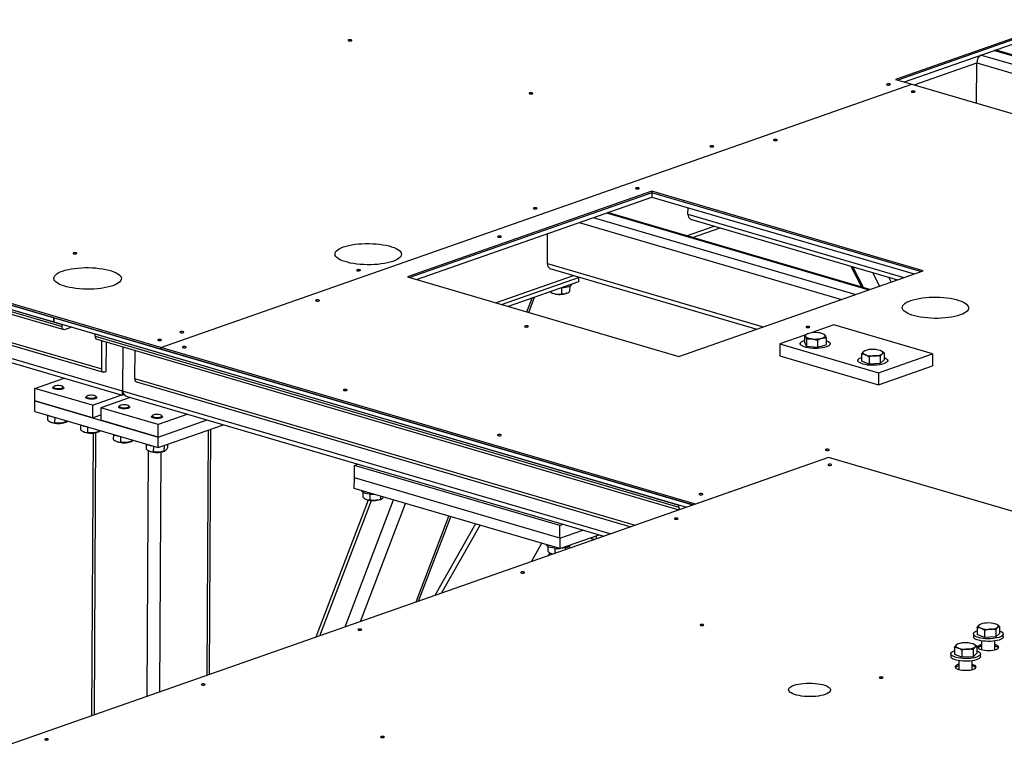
# Model space of a CAD drawing. Header units: millimetres. Extents: x 5 to 589, y 5 to 415.
# Tile 79 of 126: x 438 to 467, y 129 to 150. Entities that reach past the tile are written whole.
import ezdxf

# ---------------------------------------------------------------- set-up
doc = ezdxf.new("R2010")
doc.units = ezdxf.units.MM
doc.layers.add('TRAIT-FORT', color=4, linetype='Continuous', lineweight=25)

msp = doc.modelspace()

# ---------------------------------------------------------------- linework, layer by layer
at = {"layer": 'TRAIT-FORT', "color": 4, "linetype": 'Continuous', "lineweight": 25}
for p, q in [((468.73, 150.364), (463.767, 148.624)), ((468.73, 150.318), (463.838, 148.603)), ((464.028, 148.547), (468.729, 150.196)), ((466.269, 149.333), (466.657, 149.469)), ((466.269, 149.333), (474.569, 146.901)), ((466.657, 149.469), (474.957, 147.037)), ((474.985, 147.047), (466.711, 149.472)), ((464.312, 148.464), (466.139, 149.104)), ((466.132, 147.93), (466.139, 149.104)), ((466.139, 149.104), (474.154, 146.755)), ((442.345, 140.803), (464.247, 148.483)), ((442.345, 140.803), (464.247, 148.483)), ((463.767, 148.624), (464.247, 148.483)), ((464.247, 148.483), (464.247, 148.483)), ((464.247, 148.483), (472.327, 146.115)), ((420.524, 147.03), (439.226, 141.549)), ((442.345, 140.803), (420.525, 147.198)), ((439.227, 141.671), (420.525, 147.152)), ((420.525, 147.152), (442.344, 140.757)), ((421.722, 146.617), (439.466, 141.417)), ((421.723, 146.678), (439.466, 141.478)), ((421.772, 146.524), (439.516, 141.324)), ((422.878, 145.376), (440.622, 140.176)), ((422.928, 145.282), (440.672, 140.082)), ((456.658, 145.359), (449.537, 142.862)), ((456.658, 145.313), (449.609, 142.842)), ((456.658, 145.313), (456.657, 145.191)), ((464.571, 143.04), (456.658, 145.359)), ((456.658, 145.359), (456.658, 145.313)), ((464.5, 143.015), (456.658, 145.313)), ((441.228, 139.53), (422.525, 145.011)), ((449.798, 142.786), (456.657, 145.191)), ((456.657, 145.191), (464.309, 142.949)), ((422.685, 144.846), (441.219, 139.415)), ((455.341, 144.73), (462.993, 142.487)), ((463.021, 142.497), (455.369, 144.739)), ((457.715, 144.687), (457.716, 144.881)), ((454.538, 144.448), (462.19, 142.205)), ((454.953, 144.593), (462.605, 142.351)), ((457.715, 144.687), (464.007, 142.843)), ((457.79, 144.546), (463.823, 142.778)), ((453.615, 143.249), (453.62, 144.126)), ((457.677, 144.063), (458.479, 144.344)), ((457.851, 144.012), (458.653, 144.293)), ((453.615, 143.249), (459.907, 141.405)), ((453.69, 143.109), (459.723, 141.341)), ((457.45, 140.543), (464.571, 143.04)), ((462.467, 143.176), (462.772, 142.57)), ((462.832, 142.552), (462.526, 143.158)), ((463.301, 142.595), (463.102, 142.99)), ((449.537, 142.862), (457.45, 140.543)), ((452.106, 142.11), (454.379, 142.907)), ((452.28, 142.059), (454.554, 142.856)), ((454.525, 142.722), (452.473, 142.002)), ((454.526, 142.846), (454.525, 142.722)), ((463.642, 142.715), (463.573, 142.851)), ((463.82, 142.779), (463.821, 142.777)), ((453.711, 142.41), (453.696, 142.431)), ((453.72, 142.404), (453.754, 142.389)), ((453.727, 142.402), (453.721, 142.405)), ((453.727, 142.442), (453.727, 142.402)), ((454.027, 142.538), (454.026, 142.367)), ((454.266, 142.588), (454.265, 142.432)), ((454.322, 142.648), (454.322, 142.65)), ((453.014, 141.843), (453.168, 142.246)), ((453.071, 141.827), (453.24, 142.271)), ((454.177, 142.386), (454.194, 142.394)), ((439.226, 141.549), (439.227, 141.671)), ((439.227, 141.549), (439.226, 141.549)), ((457.859, 136.211), (439.227, 141.671)), ((439.227, 141.671), (439.227, 141.549)), ((439.227, 141.549), (457.669, 136.144)), ((439.466, 141.417), (439.466, 141.478)), ((439.751, 141.395), (439.552, 141.325)), ((461.969, 141.46), (461.31, 141.229)), ((464.847, 140.617), (461.969, 141.46)), ((440.425, 141.197), (457.45, 136.208)), ((440.425, 141.136), (440.425, 141.197)), ((440.425, 141.136), (457.449, 136.147)), ((440.475, 141.043), (457.451, 136.068)), ((440.622, 140.176), (440.627, 140.998)), ((461.123, 141.163), (460.394, 140.908)), ((461.11, 141.156), (461.109, 140.951)), ((461.172, 141.05), (461.171, 140.845)), ((461.191, 141.199), (461.185, 141.196)), ((461.489, 141.013), (461.488, 140.808)), ((461.687, 141.185), (461.662, 141.196)), ((461.743, 141.082), (461.742, 140.877)), ((440.751, 140.099), (440.756, 140.961)), ((441.235, 140.82), (441.228, 139.53)), ((441.586, 140.717), (441.581, 139.895)), ((442.344, 140.757), (442.345, 140.803)), ((442.345, 140.803), (442.344, 140.757)), ((442.344, 140.757), (442.344, 140.757)), ((442.344, 140.757), (457.859, 136.211)), ((457.93, 136.236), (442.345, 140.803)), ((460.394, 140.908), (460.392, 140.556)), ((460.394, 140.908), (463.271, 140.065)), ((460.99, 140.917), (460.99, 140.886)), ((461.109, 140.951), (461.171, 140.845)), ((461.171, 140.845), (461.488, 140.808)), ((461.488, 140.808), (461.742, 140.877)), ((461.861, 140.881), (461.861, 140.912)), ((462.87, 140.707), (462.859, 140.702)), ((463.342, 140.704), (463.341, 140.704)), ((460.392, 140.556), (463.269, 139.713)), ((462.668, 140.425), (462.668, 140.394)), ((462.776, 140.608), (462.774, 140.404)), ((462.994, 140.321), (462.774, 140.404)), ((462.995, 140.526), (462.994, 140.321)), ((463.271, 140.065), (464.847, 140.617)), ((463.324, 140.545), (463.323, 140.34)), ((463.323, 140.34), (463.433, 140.441)), ((463.434, 140.645), (463.433, 140.441)), ((463.539, 140.389), (463.539, 140.42)), ((464.847, 140.617), (464.845, 140.266)), ((463.323, 140.34), (462.994, 140.321)), ((463.269, 139.713), (464.845, 140.266)), ((438.673, 139.609), (439.53, 139.91)), ((440.751, 140.099), (440.708, 140.084)), ((441.581, 139.895), (456.171, 135.619)), ((463.271, 140.065), (463.269, 139.713)), ((438.671, 139.243), (438.673, 139.609)), ((440.352, 139.117), (438.673, 139.609)), ((439.195, 139.627), (439.195, 139.618)), ((439.226, 139.664), (439.205, 139.645)), ((439.509, 139.643), (439.488, 139.662)), ((439.518, 139.616), (439.518, 139.626)), ((441.631, 139.801), (456.048, 135.576)), ((440.155, 139.346), (440.155, 139.337)), ((440.186, 139.383), (440.164, 139.364)), ((440.352, 139.117), (441.209, 139.418)), ((440.468, 139.362), (440.447, 139.381)), ((440.477, 139.335), (440.477, 139.345)), ((441.448, 139.348), (440.592, 139.047)), ((441.219, 139.415), (441.27, 139.433)), ((455.444, 135.364), (441.228, 139.53)), ((441.387, 139.365), (455.26, 135.3)), ((438.67, 138.937), (438.671, 139.243)), ((438.671, 139.243), (442.268, 138.188)), ((440.35, 138.751), (438.671, 139.243)), ((440.352, 139.117), (440.35, 138.751)), ((440.592, 139.047), (440.59, 138.68)), ((442.27, 138.555), (440.592, 139.047)), ((441.114, 139.065), (441.114, 139.056)), ((441.145, 139.101), (441.123, 139.083)), ((441.427, 139.081), (441.406, 139.1)), ((441.436, 139.054), (441.436, 139.063)), ((438.67, 138.937), (442.266, 137.883)), ((439.042, 138.828), (439.041, 138.683)), ((439.249, 138.767), (439.248, 138.605)), ((439.559, 138.676), (439.559, 138.623)), ((440.35, 138.751), (440.59, 138.835)), ((442.268, 138.188), (440.59, 138.68)), ((442.073, 138.784), (442.073, 138.775)), ((442.104, 138.82), (442.082, 138.802)), ((442.268, 138.188), (443.695, 138.689)), ((443.127, 138.856), (442.27, 138.555)), ((442.386, 138.8), (442.365, 138.819)), ((442.395, 138.773), (442.395, 138.782)), ((439.128, 138.628), (439.14, 138.622)), ((439.155, 138.616), (439.14, 138.622)), ((439.562, 138.62), (439.584, 138.629)), ((440.001, 138.547), (440, 138.402)), ((440.208, 138.486), (440.207, 138.324)), ((440.518, 138.395), (440.518, 138.342)), ((442.266, 137.883), (444.169, 138.55)), ((442.268, 138.188), (442.27, 138.555)), ((443.693, 131.244), (443.733, 138.397)), ((443.759, 131.267), (443.799, 138.42)), ((440.087, 138.347), (440.099, 138.341)), ((440.114, 138.335), (440.099, 138.341)), ((440.367, 138.307), (440.321, 130.061)), ((440.407, 130.091), (440.453, 138.318)), ((440.521, 138.339), (440.543, 138.348)), ((440.96, 138.266), (440.959, 138.121)), ((441.167, 138.205), (441.166, 138.043)), ((441.477, 138.114), (441.477, 138.061)), ((442.266, 137.883), (442.268, 138.188)), ((441.046, 138.066), (441.058, 138.06)), ((441.073, 138.054), (441.058, 138.06)), ((441.481, 138.058), (441.502, 138.067)), ((441.919, 137.985), (441.918, 137.84)), ((442.126, 137.924), (442.125, 137.762)), ((442.437, 137.943), (442.436, 137.78)), ((442.54, 137.979), (442.54, 137.875)), ((461.814, 137.598), (433.763, 127.762)), ((441.947, 130.631), (441.987, 137.795)), ((442.005, 137.785), (442.017, 137.779)), ((442.032, 137.773), (442.017, 137.779)), ((442.312, 130.759), (442.351, 137.753)), ((442.44, 137.777), (442.461, 137.786)), ((461.814, 137.598), (457.93, 136.236)), ((491.643, 128.856), (461.814, 137.598)), ((487.71, 130.009), (461.814, 137.598)), ((461.814, 137.598), (461.814, 137.598)), ((447.987, 136.999), (447.989, 137.365)), ((447.989, 137.365), (448.09, 137.401)), ((453.983, 135.609), (447.989, 137.365)), ((447.985, 136.693), (447.987, 136.999)), ((453.981, 135.242), (447.987, 136.999)), ((453.979, 134.936), (447.985, 136.693)), ((448.232, 136.582), (448.231, 136.434)), ((448.319, 136.379), (448.331, 136.373)), ((448.44, 136.527), (448.439, 136.356)), ((448.75, 136.469), (448.75, 136.374)), ((448.753, 136.371), (448.774, 136.38)), ((448.39, 136.354), (446.866, 132.356)), ((446.982, 132.397), (448.485, 136.34)), ((447.721, 132.656), (449.131, 136.357)), ((448.169, 132.813), (449.481, 136.255)), ((448.345, 136.367), (448.331, 136.373)), ((457.449, 136.147), (457.45, 136.208)), ((457.93, 136.236), (457.93, 136.236)), ((449.79, 133.381), (450.744, 135.885)), ((449.862, 133.407), (450.8, 135.868)), ((451.515, 135.659), (450.331, 133.571)), ((450.529, 133.64), (451.651, 135.619)), ((453.981, 135.242), (453.983, 135.609)), ((454.085, 135.644), (453.983, 135.609)), ((453.979, 134.936), (455.127, 135.339)), ((453.981, 135.242), (453.979, 134.936)), ((453.981, 135.242), (454.653, 135.478)), ((455.043, 135.309), (455.042, 135.223)), ((453.15, 134.56), (453.451, 135.091)), ((453.627, 135.001), (453.626, 134.853)), ((453.835, 134.946), (453.834, 134.799)), ((454.146, 134.961), (454.145, 134.909)), ((454.249, 134.997), (454.248, 134.945)), ((454.922, 135.221), (454.934, 135.216)), ((453.65, 134.735), (453.693, 134.81)), ((453.714, 134.798), (453.726, 134.792)), ((466.239, 132.731), (466.229, 132.726)), ((466.711, 132.728), (466.71, 132.728)), ((466.803, 132.669), (466.802, 132.464)), ((466.038, 132.448), (466.037, 132.372)), ((466.145, 132.632), (466.144, 132.427)), ((466.363, 132.345), (466.144, 132.427)), ((466.364, 132.55), (466.363, 132.345)), ((466.692, 132.364), (466.363, 132.345)), ((466.693, 132.568), (466.692, 132.364)), ((466.692, 132.364), (466.802, 132.464)), ((466.908, 132.367), (466.908, 132.443)), ((465.578, 132.152), (465.567, 132.147)), ((466.049, 132.149), (466.049, 132.149)), ((466.142, 132.09), (466.141, 131.885)), ((466.278, 132.095), (466.243, 132.085)), ((466.278, 132.246), (466.277, 131.989)), ((466.664, 131.987), (466.665, 132.243)), ((465.376, 131.869), (465.376, 131.793)), ((465.483, 132.053), (465.482, 131.848)), ((465.701, 131.766), (465.482, 131.848)), ((465.703, 131.971), (465.701, 131.766)), ((466.031, 131.785), (465.701, 131.766)), ((466.032, 131.989), (466.031, 131.785)), ((466.031, 131.785), (466.141, 131.885)), ((466.247, 131.788), (466.247, 131.865)), ((465.616, 131.516), (465.581, 131.506)), ((465.617, 131.667), (465.615, 131.41)), ((466.003, 131.408), (466.004, 131.665))]:
    msp.add_line(p, q, dxfattribs=at)
at = {"layer": 'TRAIT-FORT', "color": 4, "linetype": 'Continuous', "lineweight": 25, "flags": 128}
for points in [[(447.82, 149.772), (447.809, 149.766), (447.806, 149.76), (447.812, 149.753), (447.824, 149.748), (447.843, 149.744), (447.864, 149.743), (447.885, 149.744), (447.902, 149.748), (447.913, 149.754), (447.916, 149.761), (447.911, 149.768), (447.898, 149.773), (447.879, 149.777), (447.858, 149.778), (447.838, 149.776), (447.82, 149.772)], [(463.522, 148.487), (463.511, 148.481), (463.508, 148.474), (463.514, 148.468), (463.526, 148.462), (463.545, 148.458), (463.566, 148.457), (463.587, 148.459), (463.604, 148.463), (463.615, 148.469), (463.618, 148.476), (463.613, 148.482), (463.6, 148.488), (463.581, 148.491), (463.56, 148.492), (463.54, 148.491), (463.522, 148.487)], [(453.095, 148.226), (453.085, 148.221), (453.081, 148.214), (453.087, 148.207), (453.1, 148.202), (453.118, 148.198), (453.139, 148.197), (453.16, 148.198), (453.177, 148.202), (453.188, 148.208), (453.191, 148.215), (453.186, 148.222), (453.173, 148.227), (453.155, 148.231), (453.133, 148.232), (453.113, 148.23), (453.095, 148.226)], [(464.242, 148.276), (464.231, 148.27), (464.228, 148.263), (464.233, 148.257), (464.246, 148.251), (464.264, 148.248), (464.285, 148.247), (464.306, 148.248), (464.323, 148.252), (464.334, 148.258), (464.337, 148.265), (464.332, 148.271), (464.319, 148.277), (464.301, 148.281), (464.28, 148.282), (464.259, 148.28), (464.242, 148.276)], [(460.221, 146.866), (460.21, 146.86), (460.207, 146.854), (460.212, 146.847), (460.225, 146.841), (460.243, 146.838), (460.265, 146.837), (460.285, 146.838), (460.303, 146.842), (460.313, 146.848), (460.317, 146.855), (460.311, 146.862), (460.298, 146.867), (460.28, 146.871), (460.259, 146.872), (460.238, 146.87), (460.221, 146.866)], [(458.371, 146.68), (458.36, 146.675), (458.357, 146.668), (458.362, 146.661), (458.375, 146.656), (458.393, 146.652), (458.414, 146.651), (458.435, 146.653), (458.452, 146.657), (458.463, 146.662), (458.466, 146.669), (458.461, 146.676), (458.448, 146.681), (458.43, 146.685), (458.408, 146.686), (458.388, 146.684), (458.371, 146.68)], [(456.2, 145.456), (456.189, 145.451), (456.186, 145.444), (456.192, 145.437), (456.204, 145.432), (456.223, 145.428), (456.244, 145.427), (456.265, 145.429), (456.282, 145.433), (456.293, 145.438), (456.296, 145.445), (456.291, 145.452), (456.278, 145.457), (456.259, 145.461), (456.238, 145.462), (456.217, 145.46), (456.2, 145.456)], [(453.219, 144.874), (453.208, 144.868), (453.205, 144.861), (453.21, 144.855), (453.223, 144.849), (453.241, 144.846), (453.262, 144.845), (453.283, 144.846), (453.3, 144.85), (453.311, 144.856), (453.314, 144.863), (453.309, 144.869), (453.296, 144.875), (453.278, 144.879), (453.257, 144.88), (453.236, 144.878), (453.219, 144.874)], [(452.18, 144.047), (452.169, 144.041), (452.166, 144.034), (452.171, 144.027), (452.184, 144.022), (452.202, 144.018), (452.223, 144.017), (452.244, 144.019), (452.261, 144.023), (452.272, 144.029), (452.275, 144.035), (452.27, 144.042), (452.257, 144.047), (452.239, 144.051), (452.217, 144.052), (452.197, 144.051), (452.18, 144.047)], [(439.798, 143.564), (439.787, 143.558), (439.784, 143.551), (439.789, 143.544), (439.802, 143.539), (439.82, 143.535), (439.842, 143.534), (439.862, 143.536), (439.879, 143.54), (439.89, 143.546), (439.893, 143.552), (439.888, 143.559), (439.875, 143.565), (439.857, 143.568), (439.836, 143.569), (439.815, 143.568), (439.798, 143.564)], [(447.671, 143.736), (447.745, 143.759), (447.827, 143.78), (447.915, 143.797), (448.009, 143.812), (448.107, 143.823), (448.209, 143.83), (448.313, 143.834), (448.418, 143.835), (448.522, 143.831), (448.625, 143.824), (448.725, 143.814), (448.821, 143.8), (448.913, 143.783), (448.998, 143.763), (449.075, 143.74), (449.145, 143.715), (449.206, 143.687), (449.258, 143.658), (449.299, 143.627), (449.33, 143.595), (449.349, 143.562), (449.358, 143.528), (449.355, 143.495), (449.34, 143.461), (449.315, 143.429), (449.278, 143.398), (449.232, 143.368), (449.175, 143.34), (449.109, 143.314), (449.035, 143.291), (448.953, 143.27), (448.865, 143.253), (448.771, 143.238), (448.673, 143.227), (448.571, 143.22), (448.467, 143.216), (448.362, 143.216), (448.258, 143.219), (448.155, 143.226), (448.055, 143.236), (447.959, 143.25), (447.868, 143.267), (447.783, 143.287), (447.705, 143.31), (447.635, 143.335), (447.574, 143.363), (447.522, 143.392), (447.481, 143.423), (447.451, 143.456), (447.431, 143.489), (447.423, 143.522), (447.426, 143.556), (447.44, 143.589), (447.465, 143.621), (447.502, 143.652), (447.548, 143.682), (447.605, 143.71), (447.671, 143.736)], [(439.479, 143.032), (439.555, 143.056), (439.638, 143.077), (439.728, 143.095), (439.823, 143.109), (439.923, 143.12), (440.027, 143.128), (440.132, 143.132), (440.239, 143.132), (440.345, 143.129), (440.449, 143.122), (440.551, 143.111), (440.649, 143.097), (440.742, 143.08), (440.828, 143.06), (440.907, 143.037), (440.978, 143.011), (441.04, 142.983), (441.093, 142.953), (441.134, 142.921), (441.166, 142.889), (441.185, 142.855), (441.194, 142.821), (441.191, 142.787), (441.176, 142.753), (441.151, 142.72), (441.114, 142.688), (441.066, 142.658), (441.009, 142.63), (440.942, 142.603), (440.866, 142.58), (440.783, 142.559), (440.693, 142.541), (440.598, 142.526), (440.498, 142.515), (440.394, 142.508), (440.289, 142.503), (440.182, 142.503), (440.076, 142.507), (439.972, 142.514), (439.87, 142.524), (439.772, 142.538), (439.679, 142.555), (439.593, 142.576), (439.514, 142.599), (439.443, 142.625), (439.381, 142.653), (439.328, 142.683), (439.286, 142.714), (439.255, 142.747), (439.235, 142.781), (439.227, 142.815), (439.23, 142.849), (439.244, 142.882), (439.27, 142.915), (439.307, 142.947), (439.355, 142.977), (439.412, 143.006), (439.479, 143.032)], [(448.067, 143.068), (448.056, 143.062), (448.053, 143.055), (448.058, 143.048), (448.071, 143.043), (448.089, 143.039), (448.111, 143.038), (448.131, 143.04), (448.149, 143.044), (448.159, 143.05), (448.163, 143.056), (448.157, 143.063), (448.144, 143.069), (448.126, 143.072), (448.105, 143.073), (448.084, 143.072), (448.067, 143.068)], [(454.302, 142.611), (454.276, 142.593), (454.24, 142.576), (454.195, 142.562), (454.142, 142.551), (454.085, 142.542), (454.023, 142.538), (453.998, 142.537)], [(454.322, 142.648), (454.318, 142.631), (454.302, 142.611)], [(446.871, 142.185), (446.86, 142.179), (446.857, 142.173), (446.863, 142.166), (446.875, 142.16), (446.894, 142.157), (446.915, 142.156), (446.936, 142.157), (446.953, 142.161), (446.964, 142.167), (446.967, 142.174), (446.962, 142.181), (446.949, 142.186), (446.93, 142.19), (446.909, 142.191), (446.888, 142.189), (446.871, 142.185)], [(454.177, 142.386), (454.174, 142.385), (454.137, 142.372)], [(464.211, 142.173), (464.286, 142.197), (464.367, 142.217), (464.456, 142.235), (464.55, 142.249), (464.648, 142.26), (464.75, 142.268), (464.854, 142.272), (464.958, 142.272), (465.063, 142.269), (465.166, 142.262), (465.266, 142.252), (465.362, 142.238), (465.453, 142.221), (465.538, 142.201), (465.616, 142.178), (465.686, 142.153), (465.747, 142.125), (465.798, 142.095), (465.84, 142.064), (465.87, 142.032), (465.89, 141.999), (465.898, 141.966), (465.895, 141.932), (465.881, 141.899), (465.855, 141.867), (465.819, 141.835), (465.772, 141.806), (465.716, 141.778), (465.65, 141.752), (465.576, 141.729), (465.494, 141.708), (465.406, 141.69), (465.312, 141.676), (465.213, 141.665), (465.112, 141.657), (465.008, 141.653), (464.903, 141.653), (464.799, 141.656), (464.696, 141.663), (464.596, 141.674), (464.499, 141.688), (464.408, 141.705), (464.323, 141.725), (464.245, 141.747), (464.176, 141.773), (464.115, 141.8), (464.063, 141.83), (464.022, 141.861), (463.991, 141.893), (463.972, 141.926), (463.963, 141.96), (463.966, 141.993), (463.981, 142.026), (464.006, 142.059), (464.042, 142.09), (464.089, 142.12), (464.146, 142.148), (464.211, 142.173)], [(439.552, 141.325), (439.535, 141.322), (439.519, 141.323), (439.504, 141.329), (439.491, 141.34), (439.48, 141.355), (439.472, 141.373), (439.468, 141.394), (439.466, 141.417)], [(442.915, 141.261), (442.904, 141.255), (442.901, 141.249), (442.907, 141.242), (442.919, 141.236), (442.938, 141.233), (442.959, 141.232), (442.98, 141.233), (442.997, 141.237), (443.008, 141.243), (443.011, 141.25), (443.005, 141.257), (442.993, 141.262), (442.974, 141.266), (442.953, 141.267), (442.932, 141.265), (442.915, 141.261)], [(452.967, 141.429), (452.956, 141.423), (452.953, 141.416), (452.958, 141.409), (452.971, 141.404), (452.989, 141.4), (453.01, 141.399), (453.031, 141.401), (453.048, 141.405), (453.059, 141.411), (453.062, 141.417), (453.057, 141.424), (453.044, 141.43), (453.026, 141.433), (453.005, 141.434), (452.984, 141.433), (452.967, 141.429)], [(461.171, 141.411), (461.16, 141.406), (461.157, 141.399), (461.162, 141.392), (461.175, 141.387), (461.194, 141.383), (461.215, 141.382), (461.236, 141.384), (461.253, 141.388), (461.264, 141.393), (461.267, 141.4), (461.261, 141.407), (461.249, 141.412), (461.23, 141.416), (461.209, 141.417), (461.188, 141.415), (461.171, 141.411)], [(442.268, 141.034), (442.257, 141.028), (442.254, 141.022), (442.259, 141.015), (442.272, 141.009), (442.29, 141.006), (442.312, 141.005), (442.332, 141.006), (442.349, 141.01), (442.36, 141.016), (442.363, 141.023), (442.358, 141.03), (442.345, 141.035), (442.327, 141.039), (442.306, 141.04), (442.285, 141.038), (442.268, 141.034)], [(461.742, 141.008), (461.746, 141.007), (461.79, 140.988), (461.825, 140.968), (461.848, 140.946), (461.859, 140.923), (461.859, 140.9), (461.847, 140.877), (461.824, 140.856), (461.789, 140.836), (461.745, 140.818), (461.692, 140.802), (461.631, 140.79), (461.566, 140.781), (461.496, 140.776), (461.424, 140.775), (461.352, 140.777), (461.283, 140.783), (461.217, 140.793), (461.157, 140.806), (461.104, 140.822), (461.06, 140.84), (461.026, 140.86), (461.003, 140.882), (460.991, 140.905), (460.991, 140.928), (461.003, 140.951), (461.027, 140.972), (461.061, 140.992), (461.106, 141.01), (461.109, 141.012)], [(461.237, 141.215), (461.21, 141.206), (461.187, 141.197), (461.167, 141.186), (461.153, 141.175), (461.142, 141.164), (461.137, 141.152), (461.137, 141.14), (461.141, 141.127)], [(461.141, 141.127), (461.151, 141.116), (461.165, 141.104), (461.184, 141.094), (461.206, 141.084), (461.233, 141.075), (461.263, 141.067), (461.296, 141.061), (461.331, 141.056)], [(461.712, 141.159), (461.702, 141.171), (461.688, 141.182), (461.669, 141.193), (461.647, 141.203), (461.62, 141.212), (461.59, 141.219), (461.557, 141.226), (461.522, 141.23)], [(461.616, 141.072), (461.643, 141.08), (461.666, 141.09), (461.686, 141.1), (461.701, 141.111), (461.711, 141.123), (461.716, 141.135), (461.716, 141.147), (461.712, 141.159)], [(442.987, 140.823), (442.976, 140.818), (442.973, 140.811), (442.978, 140.804), (442.991, 140.799), (443.01, 140.795), (443.031, 140.794), (443.052, 140.795), (443.069, 140.799), (443.08, 140.805), (443.083, 140.812), (443.077, 140.819), (443.065, 140.824), (443.046, 140.828), (443.025, 140.829), (443.004, 140.827), (442.987, 140.823)], [(462.831, 140.683), (462.821, 140.672), (462.815, 140.66), (462.815, 140.647), (462.82, 140.635), (462.829, 140.624), (462.844, 140.612), (462.862, 140.602), (462.885, 140.592)], [(463.379, 140.619), (463.389, 140.631), (463.395, 140.643), (463.395, 140.655), (463.39, 140.667), (463.381, 140.679), (463.366, 140.691), (463.348, 140.701), (463.325, 140.711)], [(462.733, 140.351), (462.7, 140.372), (462.679, 140.394), (462.669, 140.417), (462.671, 140.44), (462.685, 140.462), (462.71, 140.484), (462.746, 140.503), (462.775, 140.515)], [(463.433, 140.512), (463.475, 140.493), (463.507, 140.473), (463.529, 140.45), (463.539, 140.428), (463.537, 140.405), (463.523, 140.382), (463.497, 140.361), (463.461, 140.341), (463.416, 140.323), (463.361, 140.309), (463.3, 140.297), (463.233, 140.288), (463.163, 140.284), (463.091, 140.283), (463.02, 140.286), (462.951, 140.292), (462.886, 140.303), (462.827, 140.316), (462.775, 140.332), (462.733, 140.351), (462.733, 140.351)], [(440.708, 140.084), (440.691, 140.08), (440.675, 140.081), (440.66, 140.087), (440.647, 140.098), (440.636, 140.113), (440.628, 140.131), (440.624, 140.152), (440.622, 140.176)], [(439.235, 139.593), (439.211, 139.605), (439.198, 139.619), (439.196, 139.633), (439.205, 139.645)], [(439.252, 139.619), (439.283, 139.611), (439.321, 139.605), (439.363, 139.604), (439.403, 139.606), (439.44, 139.612), (439.469, 139.621), (439.488, 139.633), (439.495, 139.646), (439.491, 139.659), (439.474, 139.671), (439.447, 139.681), (439.412, 139.688), (439.372, 139.692), (439.331, 139.692), (439.292, 139.687), (439.258, 139.68), (439.234, 139.669), (439.22, 139.657), (439.219, 139.643), (439.23, 139.631), (439.252, 139.619)], [(439.509, 139.643), (439.511, 139.641), (439.518, 139.627), (439.513, 139.613), (439.497, 139.6), (439.47, 139.589), (439.435, 139.581), (439.394, 139.576), (439.351, 139.575), (439.308, 139.578), (439.268, 139.584), (439.235, 139.593)], [(447.681, 139.575), (447.67, 139.569), (447.667, 139.563), (447.672, 139.556), (447.685, 139.55), (447.704, 139.547), (447.725, 139.546), (447.746, 139.547), (447.763, 139.551), (447.774, 139.557), (447.777, 139.564), (447.771, 139.571), (447.759, 139.576), (447.74, 139.58), (447.719, 139.581), (447.698, 139.579), (447.681, 139.575)], [(440.194, 139.312), (440.17, 139.324), (440.157, 139.338), (440.155, 139.352), (440.164, 139.364)], [(440.211, 139.338), (440.243, 139.33), (440.281, 139.324), (440.322, 139.322), (440.362, 139.325), (440.399, 139.331), (440.428, 139.34), (440.447, 139.352), (440.455, 139.365), (440.45, 139.378), (440.433, 139.39), (440.406, 139.4), (440.371, 139.407), (440.331, 139.411), (440.29, 139.411), (440.251, 139.406), (440.218, 139.399), (440.193, 139.388), (440.18, 139.376), (440.178, 139.362), (440.189, 139.35), (440.211, 139.338)], [(440.468, 139.362), (440.47, 139.36), (440.477, 139.346), (440.472, 139.332), (440.456, 139.319), (440.43, 139.308), (440.395, 139.3), (440.354, 139.295), (440.31, 139.294), (440.267, 139.297), (440.227, 139.303), (440.194, 139.312)], [(441.153, 139.031), (441.129, 139.043), (441.116, 139.057), (441.115, 139.071), (441.123, 139.083)], [(441.17, 139.057), (441.202, 139.048), (441.24, 139.043), (441.281, 139.041), (441.321, 139.044), (441.358, 139.05), (441.387, 139.059), (441.406, 139.071), (441.414, 139.084), (441.409, 139.097), (441.392, 139.109), (441.365, 139.119), (441.33, 139.126), (441.29, 139.13), (441.249, 139.129), (441.21, 139.125), (441.177, 139.118), (441.152, 139.107), (441.139, 139.095), (441.137, 139.081), (441.148, 139.069), (441.17, 139.057)], [(441.427, 139.081), (441.429, 139.079), (441.436, 139.065), (441.432, 139.051), (441.415, 139.038), (441.389, 139.027), (441.354, 139.019), (441.313, 139.014), (441.269, 139.013), (441.226, 139.015), (441.186, 139.022), (441.153, 139.031)], [(442.112, 138.75), (442.088, 138.762), (442.075, 138.775), (442.074, 138.79), (442.082, 138.802)], [(442.129, 138.776), (442.161, 138.767), (442.199, 138.762), (442.24, 138.76), (442.28, 138.763), (442.317, 138.769), (442.346, 138.778), (442.365, 138.79), (442.373, 138.802), (442.368, 138.816), (442.351, 138.828), (442.324, 138.838), (442.289, 138.845), (442.249, 138.849), (442.208, 138.848), (442.169, 138.844), (442.136, 138.836), (442.111, 138.826), (442.098, 138.813), (442.096, 138.8), (442.107, 138.787), (442.129, 138.776)], [(442.386, 138.8), (442.388, 138.798), (442.395, 138.784), (442.391, 138.77), (442.374, 138.757), (442.348, 138.746), (442.313, 138.738), (442.272, 138.733), (442.228, 138.732), (442.185, 138.734), (442.145, 138.741), (442.112, 138.75)], [(452.177, 138.258), (452.166, 138.252), (452.163, 138.245), (452.168, 138.238), (452.181, 138.233), (452.199, 138.229), (452.221, 138.228), (452.241, 138.23), (452.258, 138.234), (452.269, 138.24), (452.272, 138.246), (452.267, 138.253), (452.254, 138.259), (452.236, 138.262), (452.215, 138.263), (452.194, 138.262), (452.177, 138.258)], [(461.738, 137.829), (461.727, 137.823), (461.724, 137.816), (461.729, 137.809), (461.742, 137.804), (461.76, 137.8), (461.781, 137.799), (461.802, 137.801), (461.819, 137.805), (461.83, 137.811), (461.833, 137.817), (461.828, 137.824), (461.815, 137.83), (461.797, 137.833), (461.775, 137.834), (461.755, 137.833), (461.738, 137.829)], [(461.81, 137.391), (461.799, 137.385), (461.796, 137.378), (461.801, 137.372), (461.814, 137.366), (461.832, 137.362), (461.853, 137.361), (461.874, 137.363), (461.891, 137.367), (461.902, 137.373), (461.905, 137.379), (461.9, 137.386), (461.887, 137.392), (461.869, 137.395), (461.847, 137.396), (461.827, 137.395), (461.81, 137.391)], [(448.426, 136.528), (448.368, 136.537), (448.316, 136.549), (448.271, 136.564), (448.235, 136.58), (448.208, 136.599), (448.193, 136.619), (448.189, 136.633)], [(458.052, 136.536), (458.041, 136.53), (458.038, 136.524), (458.043, 136.517), (458.056, 136.511), (458.074, 136.508), (458.095, 136.507), (458.116, 136.508), (458.133, 136.512), (458.144, 136.518), (458.147, 136.525), (458.142, 136.531), (458.129, 136.537), (458.111, 136.541), (458.089, 136.542), (458.069, 136.54), (458.052, 136.536)], [(457.332, 135.821), (457.321, 135.815), (457.318, 135.808), (457.323, 135.802), (457.336, 135.796), (457.355, 135.792), (457.376, 135.791), (457.396, 135.793), (457.414, 135.797), (457.425, 135.803), (457.428, 135.81), (457.422, 135.816), (457.409, 135.822), (457.391, 135.825), (457.37, 135.826), (457.349, 135.825), (457.332, 135.821)], [(453.821, 134.947), (453.763, 134.956), (453.711, 134.968), (453.666, 134.982), (453.63, 134.999), (453.603, 135.018), (453.588, 135.038), (453.584, 135.052)], [(454.293, 135.046), (454.291, 135.039), (454.278, 135.02), (454.254, 135.001), (454.221, 134.984), (454.178, 134.969), (454.127, 134.957), (454.07, 134.948), (454.01, 134.942), (453.989, 134.941)], [(454.978, 135.201), (454.949, 135.21), (454.934, 135.216)], [(453.77, 134.777), (453.74, 134.786), (453.726, 134.792)], [(452.855, 134.251), (452.844, 134.245), (452.841, 134.238), (452.846, 134.232), (452.859, 134.226), (452.877, 134.222), (452.898, 134.221), (452.919, 134.223), (452.936, 134.227), (452.947, 134.233), (452.95, 134.24), (452.945, 134.246), (452.932, 134.252), (452.914, 134.255), (452.892, 134.256), (452.872, 134.255), (452.855, 134.251)], [(458.082, 132.719), (458.071, 132.713), (458.068, 132.706), (458.073, 132.7), (458.086, 132.694), (458.104, 132.691), (458.125, 132.689), (458.146, 132.691), (458.163, 132.695), (458.174, 132.701), (458.177, 132.708), (458.172, 132.714), (458.159, 132.72), (458.141, 132.723), (458.12, 132.725), (458.099, 132.723), (458.082, 132.719)], [(466.2, 132.707), (466.19, 132.695), (466.185, 132.683), (466.184, 132.671), (466.189, 132.659), (466.199, 132.647), (466.213, 132.636), (466.232, 132.625), (466.255, 132.615)], [(466.749, 132.643), (466.759, 132.655), (466.764, 132.667), (466.764, 132.679), (466.759, 132.691), (466.75, 132.703), (466.736, 132.714), (466.717, 132.725), (466.694, 132.735)], [(448.107, 132.586), (448.096, 132.58), (448.093, 132.574), (448.099, 132.567), (448.111, 132.561), (448.13, 132.558), (448.151, 132.557), (448.172, 132.558), (448.189, 132.562), (448.2, 132.568), (448.203, 132.575), (448.198, 132.582), (448.185, 132.587), (448.166, 132.591), (448.145, 132.592), (448.125, 132.59), (448.107, 132.586)], [(466.102, 132.375), (466.069, 132.395), (466.048, 132.418), (466.038, 132.44), (466.04, 132.463), (466.054, 132.486), (466.079, 132.507), (466.115, 132.527), (466.144, 132.539)], [(466.908, 132.367), (466.905, 132.352), (466.892, 132.329), (466.866, 132.308), (466.83, 132.288), (466.785, 132.271), (466.73, 132.256), (466.669, 132.244), (466.602, 132.236), (466.532, 132.231), (466.46, 132.23), (466.389, 132.233), (466.32, 132.24), (466.255, 132.25), (466.196, 132.263), (466.144, 132.28), (466.101, 132.298)], [(466.803, 132.535), (466.844, 132.517), (466.877, 132.496), (466.898, 132.474), (466.908, 132.451), (466.906, 132.428), (466.892, 132.406), (466.867, 132.384), (466.831, 132.365), (466.785, 132.347), (466.731, 132.332), (466.669, 132.32), (466.603, 132.312), (466.533, 132.307), (466.461, 132.307), (466.389, 132.309), (466.32, 132.316), (466.255, 132.326), (466.196, 132.34), (466.144, 132.356), (466.102, 132.375), (466.102, 132.375)], [(465.539, 132.128), (465.529, 132.116), (465.523, 132.104), (465.523, 132.092), (465.528, 132.08), (465.537, 132.068), (465.552, 132.057), (465.57, 132.046), (465.593, 132.037)], [(466.087, 132.064), (466.097, 132.076), (466.102, 132.088), (466.103, 132.1), (466.098, 132.112), (466.088, 132.124), (466.074, 132.135), (466.055, 132.146), (466.032, 132.156)], [(466.278, 132.141), (466.243, 132.131), (466.207, 132.115), (466.182, 132.098), (466.168, 132.079), (466.165, 132.06), (466.174, 132.041), (466.194, 132.023), (466.225, 132.006), (466.266, 131.992), (466.314, 131.98), (466.369, 131.972), (466.427, 131.967), (466.487, 131.966), (466.546, 131.968), (466.603, 131.975), (466.654, 131.984), (466.699, 131.997), (466.734, 132.012), (466.76, 132.03), (466.774, 132.048), (466.777, 132.067), (466.768, 132.086), (466.747, 132.105), (466.716, 132.121), (466.676, 132.136), (466.665, 132.139)], [(465.44, 131.796), (465.408, 131.817), (465.387, 131.839), (465.377, 131.862), (465.379, 131.885), (465.393, 131.907), (465.418, 131.928), (465.454, 131.948), (465.483, 131.96)], [(466.141, 131.956), (466.183, 131.938), (466.215, 131.917), (466.237, 131.895), (466.246, 131.872), (466.244, 131.849), (466.231, 131.827), (466.205, 131.805), (466.169, 131.786), (466.124, 131.768), (466.069, 131.753), (466.008, 131.742), (465.941, 131.733), (465.871, 131.729), (465.799, 131.728), (465.728, 131.731), (465.659, 131.737), (465.594, 131.747), (465.535, 131.761), (465.483, 131.777), (465.44, 131.796), (465.44, 131.796)], [(466.247, 131.788), (466.244, 131.773), (466.23, 131.75), (466.205, 131.729), (466.169, 131.709), (466.123, 131.692), (466.069, 131.677), (466.008, 131.665), (465.941, 131.657), (465.871, 131.652), (465.799, 131.651), (465.727, 131.654), (465.658, 131.661), (465.593, 131.671), (465.534, 131.684), (465.483, 131.701), (465.44, 131.719)], [(465.616, 131.562), (465.582, 131.552), (465.546, 131.536), (465.521, 131.519), (465.506, 131.501), (465.503, 131.481), (465.512, 131.462), (465.533, 131.444), (465.564, 131.427), (465.604, 131.413), (465.653, 131.401), (465.707, 131.393), (465.766, 131.388), (465.826, 131.387), (465.885, 131.39), (465.941, 131.396), (465.993, 131.405), (466.037, 131.418), (466.073, 131.433), (466.098, 131.451), (466.113, 131.469), (466.115, 131.489), (466.106, 131.508), (466.086, 131.526), (466.055, 131.542), (466.014, 131.557), (466.003, 131.56)], [(443.54, 130.985), (443.529, 130.979), (443.526, 130.972), (443.531, 130.965), (443.544, 130.96), (443.562, 130.956), (443.584, 130.955), (443.604, 130.957), (443.622, 130.961), (443.632, 130.967), (443.636, 130.973), (443.63, 130.98), (443.617, 130.986), (443.599, 130.989), (443.578, 130.99), (443.557, 130.989), (443.54, 130.985)], [(460.807, 130.95), (460.867, 130.969), (460.934, 130.984), (461.008, 130.997), (461.086, 131.006), (461.168, 131.011), (461.251, 131.013), (461.335, 131.011), (461.417, 131.006), (461.496, 130.997), (461.571, 130.985), (461.64, 130.969), (461.702, 130.951), (461.756, 130.931), (461.801, 130.908), (461.836, 130.883), (461.86, 130.857), (461.873, 130.831), (461.874, 130.804), (461.865, 130.778), (461.844, 130.752), (461.812, 130.727), (461.769, 130.704), (461.718, 130.683), (461.658, 130.665), (461.59, 130.65), (461.517, 130.637), (461.439, 130.628), (461.357, 130.623), (461.274, 130.621), (461.19, 130.623), (461.108, 130.628), (461.029, 130.637), (460.954, 130.649), (460.884, 130.664), (460.822, 130.683), (460.768, 130.703), (460.723, 130.726), (460.689, 130.751), (460.665, 130.777), (460.652, 130.803), (460.65, 130.83), (460.66, 130.856), (460.681, 130.882), (460.713, 130.907), (460.755, 130.93), (460.807, 130.95)], [(463.309, 131.187), (463.298, 131.181), (463.295, 131.174), (463.3, 131.168), (463.313, 131.162), (463.331, 131.159), (463.353, 131.158), (463.373, 131.159), (463.39, 131.163), (463.401, 131.169), (463.404, 131.176), (463.399, 131.182), (463.386, 131.188), (463.368, 131.192), (463.347, 131.193), (463.326, 131.191), (463.309, 131.187)], [(438.973, 129.383), (438.962, 129.377), (438.959, 129.371), (438.964, 129.364), (438.977, 129.358), (438.995, 129.355), (439.016, 129.354), (439.037, 129.355), (439.054, 129.359), (439.065, 129.365), (439.068, 129.372), (439.063, 129.379), (439.05, 129.384), (439.032, 129.388), (439.01, 129.389), (438.99, 129.387), (438.973, 129.383)], [(448.767, 129.453), (448.756, 129.447), (448.753, 129.44), (448.758, 129.434), (448.771, 129.428), (448.79, 129.424), (448.811, 129.423), (448.832, 129.425), (448.849, 129.429), (448.86, 129.435), (448.863, 129.442), (448.857, 129.448), (448.845, 129.454), (448.826, 129.457), (448.805, 129.458), (448.784, 129.457), (448.767, 129.453)]]:
    msp.add_lwpolyline(points, dxfattribs=at)
at = {"layer": 'TRAIT-FORT', "color": 4, "linetype": 'Continuous', "lineweight": 25}
for centre, radius, start, end in [((466.385, 149.115), 0.247, 118.0647, 182.5308), ((466.688, 149.39), 0.0849, 74.1987, 110.8884), ((457.848, 144.668), 0.134, 171.8378, 244.4274), ((453.748, 143.23), 0.134, 171.8378, 244.4274), ((453.972, 143.013), 0.662, 250.7621, 284.367), ((440.514, 141.124), 0.0896, 171.8378, 244.4274), ((461.424, 140.434), 0.803, 82.9273, 103.4242), ((461.429, 141.853), 0.803, 262.9273, 283.4242), ((463.041, 140.343), 0.4, 88.6682, 121.7145), ((463.106, 140.022), 0.723, 72.3536, 94.3785), ((463.104, 141.28), 0.723, 252.3536, 274.3785), ((463.169, 140.96), 0.4, 268.6682, 301.7145), ((441.67, 139.882), 0.0896, 171.8378, 244.4274), ((439.268, 139.295), 0.517, 245.4189, 261.9135), ((439.353, 139.227), 0.642, 252.0003, 289.0274), ((440.227, 139.013), 0.517, 245.4189, 261.9135), ((440.312, 138.946), 0.642, 252.0003, 289.0274), ((441.186, 138.732), 0.517, 245.4189, 261.9135), ((441.271, 138.665), 0.642, 252.0003, 289.0274), ((442.145, 138.451), 0.517, 245.4189, 261.9135), ((442.23, 138.384), 0.642, 252.0003, 289.0274), ((448.549, 137.6), 1.079, 263.4846, 271.1499), ((448.544, 136.978), 0.642, 252.0003, 289.0274), ((457.566, 136.141), 0.117, 176.9831, 214.7465), ((453.944, 136.019), 1.079, 263.4846, 271.1499), ((466.41, 132.366), 0.4, 88.6682, 121.7145), ((466.475, 132.046), 0.723, 72.3536, 94.3785), ((466.538, 132.984), 0.4, 268.6682, 301.7145), ((466.128, 132.387), 0.0921, 189.1955, 253.2169), ((466.474, 133.304), 0.723, 252.3536, 274.3785), ((465.749, 131.788), 0.4, 88.6682, 121.7145), ((465.813, 131.467), 0.723, 72.3536, 94.3785), ((466.307, 131.905), 0.192, 98.8883, 134.4011), ((466.279, 131.946), 0.143, 104.4921, 137.6056), ((466.627, 131.893), 0.203, 45.9815, 79.4467), ((466.634, 131.906), 0.189, 44.673, 80.7552), ((465.467, 131.808), 0.0921, 189.1955, 253.2169), ((465.812, 132.725), 0.723, 252.3536, 274.3785), ((465.877, 132.405), 0.4, 268.6682, 301.7145), ((465.646, 131.326), 0.192, 98.8883, 134.4011), ((465.617, 131.367), 0.143, 104.4921, 137.6056), ((465.966, 131.314), 0.203, 45.9815, 79.4467), ((465.973, 131.327), 0.189, 44.673, 80.7552)]:
    msp.add_arc(centre, radius, start, end, dxfattribs=at)
for centre, major_axis, ratio in [((441.214, 139.618), (-0.005, 0.203), 0.066071), ((441.214, 139.618), (-0.005, 0.203), 0.066071), ((441.501, 139.534), (0.273, 0.007), 0.670533), ((441.501, 139.534), (0.273, 0.007), 0.670533)]:
    msp.add_ellipse(centre, major_axis=major_axis, ratio=ratio, start_param=3.120347, end_param=4.265168, dxfattribs=at)
for points, knots in [([(454.026, 142.367), (454.057, 142.366), (454.107, 142.364), (454.18, 142.386), (454.229, 142.41), (454.257, 142.427), (454.265, 142.432)], [0, 0, 0, 0, 0.385549, 0.637642, 0.896546, 1, 1, 1, 1]), ([(453.727, 142.402), (453.753, 142.392), (453.805, 142.372), (453.883, 142.358), (453.957, 142.357), (454.003, 142.364), (454.026, 142.367)], [0, 0, 0, 0, 0.264605, 0.534948, 0.765343, 1, 1, 1, 1]), ([(461.11, 141.156), (461.12, 141.162), (461.141, 141.175), (461.166, 141.188), (461.181, 141.194), (461.185, 141.196)], [0, 0, 0, 0, 0.41717, 0.835732, 1, 1, 1, 1]), ([(461.11, 141.156), (461.113, 141.155), (461.118, 141.153), (461.125, 141.148), (461.133, 141.14), (461.139, 141.132), (461.141, 141.127)], [0, 0, 0, 0, 0.247269, 0.495363, 0.746874, 1, 1, 1, 1]), ([(461.141, 141.127), (461.142, 141.126), (461.145, 141.121), (461.151, 141.109), (461.158, 141.092), (461.165, 141.072), (461.17, 141.057), (461.172, 141.05)], [0, 0, 0, 0, 0.070056, 0.299813, 0.530831, 0.765026, 1, 1, 1, 1]), ([(461.172, 141.05), (461.182, 141.052), (461.203, 141.055), (461.234, 141.058), (461.266, 141.06), (461.298, 141.059), (461.32, 141.057), (461.331, 141.056)], [0, 0, 0, 0, 0.194733, 0.394387, 0.59459, 0.796857, 1, 1, 1, 1]), ([(461.331, 141.056), (461.342, 141.054), (461.364, 141.051), (461.397, 141.044), (461.428, 141.035), (461.458, 141.025), (461.479, 141.017), (461.489, 141.013)], [0, 0, 0, 0, 0.2190861, 0.4128361, 0.6072728, 0.8034231, 1, 1, 1, 1]), ([(461.489, 141.013), (461.499, 141.019), (461.52, 141.032), (461.551, 141.048), (461.583, 141.062), (461.605, 141.069), (461.616, 141.072)], [0, 0, 0, 0, 0.247269, 0.495363, 0.746874, 1, 1, 1, 1]), ([(461.616, 141.072), (461.619, 141.073), (461.631, 141.076), (461.65, 141.08), (461.674, 141.082), (461.705, 141.084), (461.728, 141.083), (461.743, 141.082)], [0, 0, 0, 0, 0.0700572, 0.2720632, 0.4568495, 0.637533, 1, 1, 1, 1]), ([(461.687, 141.185), (461.687, 141.185), (461.69, 141.184), (461.696, 141.18), (461.704, 141.172), (461.709, 141.163), (461.712, 141.159)], [0, 0, 0, 0, 0.064207, 0.372636, 0.685315, 1, 1, 1, 1]), ([(461.712, 141.159), (461.713, 141.158), (461.716, 141.152), (461.721, 141.141), (461.729, 141.124), (461.736, 141.104), (461.74, 141.089), (461.743, 141.082)], [0, 0, 0, 0, 0.070056, 0.299813, 0.530831, 0.765026, 1, 1, 1, 1]), ([(462.776, 140.608), (462.78, 140.616), (462.789, 140.631), (462.803, 140.651), (462.817, 140.669), (462.826, 140.679), (462.831, 140.683)], [0, 0, 0, 0, 0.247269, 0.495363, 0.746874, 1, 1, 1, 1]), ([(462.831, 140.683), (462.832, 140.684), (462.838, 140.689), (462.847, 140.697), (462.855, 140.701), (462.859, 140.702)], [0, 0, 0, 0, 0.135836, 0.581329, 1, 1, 1, 1]), ([(463.434, 140.645), (463.427, 140.651), (463.413, 140.662), (463.392, 140.677), (463.37, 140.69), (463.347, 140.702), (463.332, 140.708), (463.325, 140.711)], [0, 0, 0, 0, 0.194733, 0.394387, 0.59459, 0.796857, 1, 1, 1, 1]), ([(462.885, 140.592), (462.877, 140.595), (462.862, 140.6), (462.839, 140.605), (462.818, 140.608), (462.797, 140.609), (462.783, 140.608), (462.776, 140.608)], [0, 0, 0, 0, 0.219086, 0.412836, 0.607273, 0.803423, 1, 1, 1, 1]), ([(462.995, 140.526), (462.988, 140.531), (462.974, 140.542), (462.952, 140.557), (462.93, 140.571), (462.908, 140.583), (462.893, 140.589), (462.885, 140.592)], [0, 0, 0, 0, 0.194733, 0.394387, 0.59459, 0.796857, 1, 1, 1, 1]), ([(463.16, 140.56), (463.156, 140.56), (463.139, 140.559), (463.109, 140.555), (463.058, 140.546), (463.02, 140.534), (462.995, 140.526)], [0, 0, 0, 0, 0.070068, 0.299868, 0.530929, 1, 1, 1, 1]), ([(463.324, 140.545), (463.311, 140.547), (463.284, 140.553), (463.243, 140.558), (463.202, 140.561), (463.174, 140.56), (463.16, 140.56)], [0, 0, 0, 0, 0.247269, 0.495363, 0.746874, 1, 1, 1, 1]), ([(463.324, 140.545), (463.329, 140.552), (463.337, 140.567), (463.351, 140.588), (463.365, 140.606), (463.375, 140.615), (463.379, 140.619)], [0, 0, 0, 0, 0.247269, 0.495363, 0.746874, 1, 1, 1, 1]), ([(463.379, 140.619), (463.381, 140.621), (463.386, 140.626), (463.396, 140.633), (463.413, 140.642), (463.426, 140.644), (463.434, 140.645)], [0, 0, 0, 0, 0.070068, 0.299868, 0.530929, 1, 1, 1, 1]), ([(439.041, 138.683), (439.067, 138.664), (439.111, 138.632), (439.174, 138.61), (439.217, 138.605), (439.241, 138.605), (439.248, 138.605)], [0, 0, 0, 0, 0.385549, 0.637642, 0.896546, 1, 1, 1, 1]), ([(439.559, 138.623), (439.532, 138.615), (439.477, 138.598), (439.396, 138.589), (439.319, 138.592), (439.272, 138.601), (439.248, 138.605)], [0, 0, 0, 0, 0.264605, 0.534948, 0.765343, 1, 1, 1, 1]), ([(439.559, 138.623), (439.568, 138.625), (439.586, 138.628), (439.607, 138.642), (439.618, 138.656), (439.62, 138.658)], [0, 0, 0, 0, 0.4462511, 0.9021789, 1, 1, 1, 1]), ([(440, 138.402), (440.026, 138.383), (440.07, 138.351), (440.133, 138.329), (440.176, 138.324), (440.2, 138.324), (440.207, 138.324)], [0, 0, 0, 0, 0.385549, 0.637642, 0.896546, 1, 1, 1, 1]), ([(440.518, 138.342), (440.491, 138.334), (440.436, 138.317), (440.356, 138.308), (440.278, 138.31), (440.231, 138.32), (440.207, 138.324)], [0, 0, 0, 0, 0.264605, 0.534948, 0.765343, 1, 1, 1, 1]), ([(440.518, 138.342), (440.527, 138.344), (440.545, 138.347), (440.566, 138.361), (440.577, 138.375), (440.579, 138.377)], [0, 0, 0, 0, 0.446251, 0.902179, 1, 1, 1, 1]), ([(440.959, 138.121), (440.985, 138.102), (441.029, 138.07), (441.092, 138.048), (441.135, 138.043), (441.159, 138.043), (441.166, 138.043)], [0, 0, 0, 0, 0.385549, 0.637642, 0.896546, 1, 1, 1, 1]), ([(441.477, 138.061), (441.45, 138.053), (441.396, 138.036), (441.315, 138.026), (441.237, 138.029), (441.19, 138.039), (441.166, 138.043)], [0, 0, 0, 0, 0.264605, 0.534948, 0.765343, 1, 1, 1, 1]), ([(441.477, 138.061), (441.486, 138.063), (441.504, 138.066), (441.525, 138.079), (441.537, 138.094), (441.539, 138.096)], [0, 0, 0, 0, 0.4462511, 0.9021789, 1, 1, 1, 1]), ([(441.918, 137.84), (441.944, 137.821), (441.988, 137.789), (442.051, 137.767), (442.094, 137.761), (442.118, 137.762), (442.125, 137.762)], [0, 0, 0, 0, 0.385549, 0.637642, 0.896546, 1, 1, 1, 1]), ([(442.436, 137.78), (442.445, 137.781), (442.463, 137.785), (442.49, 137.804), (442.516, 137.835), (442.532, 137.862), (442.54, 137.875)], [0, 0, 0, 0, 0.264605, 0.534948, 0.765343, 1, 1, 1, 1]), ([(442.436, 137.78), (442.409, 137.772), (442.355, 137.755), (442.274, 137.745), (442.197, 137.748), (442.149, 137.758), (442.125, 137.762)], [0, 0, 0, 0, 0.264605, 0.534948, 0.765343, 1, 1, 1, 1]), ([(448.231, 136.434), (448.258, 136.415), (448.301, 136.383), (448.365, 136.361), (448.407, 136.356), (448.432, 136.356), (448.439, 136.356)], [0, 0, 0, 0, 0.385549, 0.637642, 0.896546, 1, 1, 1, 1]), ([(448.75, 136.374), (448.759, 136.376), (448.777, 136.379), (448.803, 136.399), (448.824, 136.422), (448.834, 136.439), (448.837, 136.443)], [0, 0, 0, 0, 0.314567, 0.635955, 0.909853, 1, 1, 1, 1]), ([(448.75, 136.374), (448.723, 136.366), (448.668, 136.349), (448.587, 136.34), (448.51, 136.343), (448.463, 136.352), (448.439, 136.356)], [0, 0, 0, 0, 0.264605, 0.534948, 0.765343, 1, 1, 1, 1]), ([(454.875, 135.25), (454.888, 135.241), (454.918, 135.22), (454.956, 135.207), (454.98, 135.204), (454.986, 135.203)], [0, 0, 0, 0, 0.35674, 0.830973, 1, 1, 1, 1]), ([(453.626, 134.853), (453.653, 134.834), (453.696, 134.803), (453.748, 134.783), (453.771, 134.78), (453.778, 134.78)], [0, 0, 0, 0, 0.52997, 0.876492, 1, 1, 1, 1]), ([(466.145, 132.632), (466.149, 132.64), (466.158, 132.655), (466.172, 132.675), (466.186, 132.693), (466.195, 132.702), (466.2, 132.707)], [0, 0, 0, 0, 0.247269, 0.495363, 0.746874, 1, 1, 1, 1]), ([(466.2, 132.707), (466.201, 132.708), (466.207, 132.713), (466.217, 132.72), (466.225, 132.724), (466.229, 132.726)], [0, 0, 0, 0, 0.135836, 0.581329, 1, 1, 1, 1]), ([(466.693, 132.568), (466.698, 132.576), (466.707, 132.591), (466.72, 132.611), (466.734, 132.629), (466.744, 132.638), (466.749, 132.643)], [0, 0, 0, 0, 0.247269, 0.495363, 0.746874, 1, 1, 1, 1]), ([(466.803, 132.669), (466.796, 132.674), (466.782, 132.685), (466.761, 132.7), (466.739, 132.714), (466.717, 132.726), (466.702, 132.732), (466.694, 132.735)], [0, 0, 0, 0, 0.194733, 0.394387, 0.59459, 0.796857, 1, 1, 1, 1]), ([(466.749, 132.643), (466.75, 132.644), (466.755, 132.649), (466.765, 132.656), (466.782, 132.666), (466.795, 132.668), (466.803, 132.669)], [0, 0, 0, 0, 0.070068, 0.299868, 0.530929, 1, 1, 1, 1]), ([(466.255, 132.615), (466.246, 132.618), (466.231, 132.623), (466.209, 132.628), (466.187, 132.631), (466.166, 132.632), (466.152, 132.632), (466.145, 132.632)], [0, 0, 0, 0, 0.219086, 0.412836, 0.607273, 0.803423, 1, 1, 1, 1]), ([(466.364, 132.55), (466.357, 132.555), (466.343, 132.566), (466.322, 132.581), (466.3, 132.594), (466.277, 132.606), (466.262, 132.612), (466.255, 132.615)], [0, 0, 0, 0, 0.194733, 0.394387, 0.59459, 0.796857, 1, 1, 1, 1]), ([(466.529, 132.583), (466.525, 132.583), (466.508, 132.582), (466.479, 132.579), (466.427, 132.569), (466.389, 132.557), (466.364, 132.55)], [0, 0, 0, 0, 0.070068, 0.299868, 0.530929, 1, 1, 1, 1]), ([(466.693, 132.568), (466.68, 132.571), (466.653, 132.576), (466.613, 132.582), (466.571, 132.585), (466.543, 132.584), (466.529, 132.583)], [0, 0, 0, 0, 0.247269, 0.495363, 0.746874, 1, 1, 1, 1]), ([(465.483, 132.053), (465.488, 132.061), (465.497, 132.076), (465.511, 132.096), (465.524, 132.114), (465.534, 132.123), (465.539, 132.128)], [0, 0, 0, 0, 0.247269, 0.495363, 0.746874, 1, 1, 1, 1]), ([(465.539, 132.128), (465.54, 132.129), (465.545, 132.134), (465.555, 132.141), (465.563, 132.145), (465.567, 132.147)], [0, 0, 0, 0, 0.135836, 0.581329, 1, 1, 1, 1]), ([(466.142, 132.09), (466.135, 132.095), (466.121, 132.106), (466.099, 132.121), (466.077, 132.135), (466.055, 132.147), (466.04, 132.153), (466.032, 132.156)], [0, 0, 0, 0, 0.194733, 0.394387, 0.59459, 0.796857, 1, 1, 1, 1]), ([(466.087, 132.064), (466.088, 132.065), (466.094, 132.07), (466.104, 132.078), (466.121, 132.087), (466.134, 132.089), (466.142, 132.09)], [0, 0, 0, 0, 0.070068, 0.299868, 0.530929, 1, 1, 1, 1]), ([(465.593, 132.037), (465.585, 132.039), (465.57, 132.045), (465.547, 132.049), (465.526, 132.052), (465.505, 132.054), (465.49, 132.053), (465.483, 132.053)], [0, 0, 0, 0, 0.219086, 0.412836, 0.607273, 0.803423, 1, 1, 1, 1]), ([(465.703, 131.971), (465.696, 131.976), (465.682, 131.987), (465.66, 132.002), (465.638, 132.016), (465.616, 132.027), (465.601, 132.033), (465.593, 132.037)], [0, 0, 0, 0, 0.194733, 0.394387, 0.59459, 0.796857, 1, 1, 1, 1]), ([(465.867, 132.005), (465.863, 132.004), (465.847, 132.003), (465.817, 132), (465.766, 131.99), (465.728, 131.979), (465.703, 131.971)], [0, 0, 0, 0, 0.070068, 0.299868, 0.530929, 1, 1, 1, 1]), ([(466.032, 131.989), (466.019, 131.992), (465.992, 131.998), (465.951, 132.003), (465.91, 132.006), (465.881, 132.005), (465.867, 132.005)], [0, 0, 0, 0, 0.247269, 0.495363, 0.746874, 1, 1, 1, 1]), ([(466.032, 131.989), (466.036, 131.997), (466.045, 132.012), (466.059, 132.032), (466.073, 132.05), (466.082, 132.06), (466.087, 132.064)], [0, 0, 0, 0, 0.247269, 0.495363, 0.746874, 1, 1, 1, 1])]:
    msp.add_open_spline(points, degree=3, knots=knots, dxfattribs=at)

doc.saveas('drawing.dxf')
